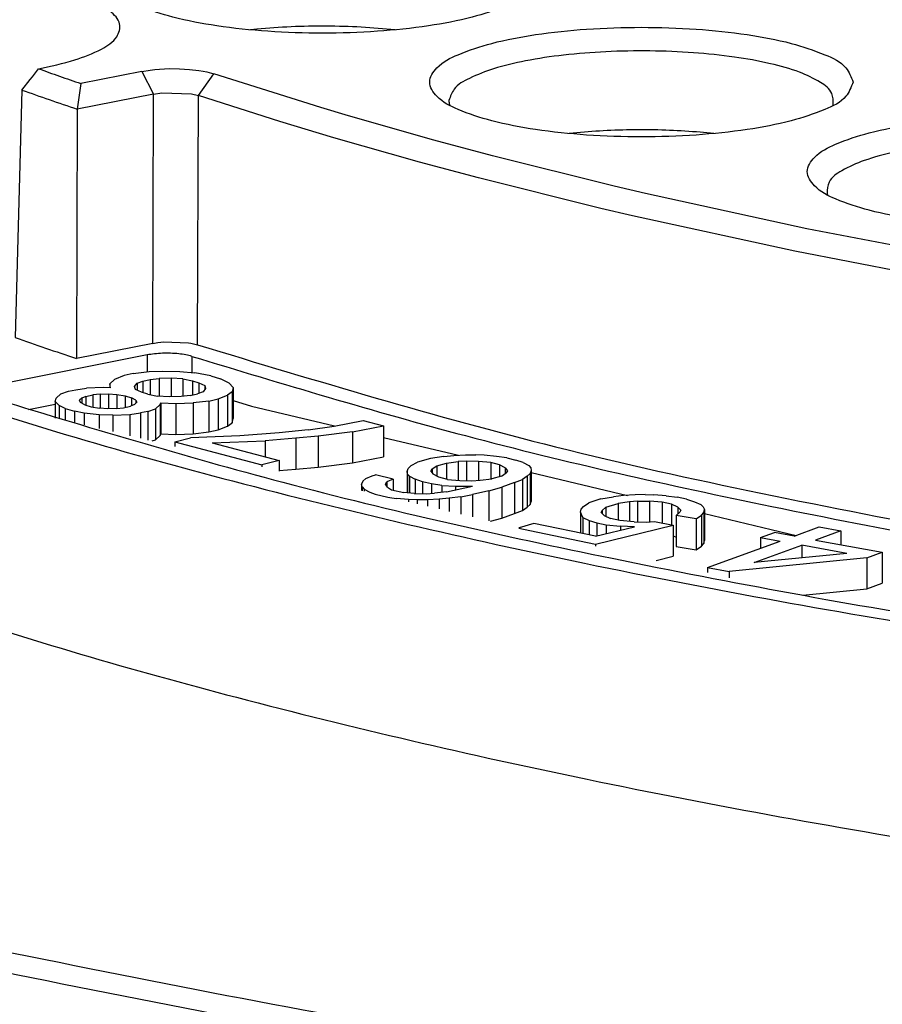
# Model space of a CAD drawing. Header units: inches. Extents: x -399 to 442, y -299 to 295.
# Tile 32 of 138: x -156 to -145, y 172 to 184. Entities that reach past the tile are written whole.
import ezdxf

# ---------------------------------------------------------------- set-up
doc = ezdxf.new("R2010")
doc.units = ezdxf.units.IN

# ---------------------------------------------------------------- blocks, each defined once
blk = doc.blocks.new('N2390-20301_4__108', base_point=(-200.267, 215.459))
at = {"color": 7, "linetype": 'Continuous'}
for p, q in [((-190.7, 229.871), (-190.801, 229.86)), ((-188.544, 229.86), (-188.547, 229.861)), ((-194.233, 229.087), (-194.2, 229.129)), ((-194.2, 229.129), (-194.105, 229.254)), ((-192.496, 229.212), (-193.444, 229.023)), ((-192.496, 229.212), (-192.364, 229.233)), ((-192.364, 229.233), (-192.291, 229.241)), ((-192.291, 229.241), (-192.216, 229.248)), ((-192.216, 229.248), (-192.061, 229.255)), ((-192.061, 229.255), (-191.904, 229.253)), ((-191.904, 229.253), (-191.75, 229.244)), ((-191.75, 229.244), (-191.606, 229.228)), ((-191.606, 229.228), (-191.54, 229.217)), ((-191.54, 229.217), (-191.478, 229.204)), ((-191.478, 229.204), (-191.371, 229.174)), ((-189.702, 228.647), (-191.371, 229.174)), ((-194.364, 228.922), (-194.233, 229.087)), ((-193.444, 229.023), (-193.502, 228.623)), ((-194.364, 228.922), (-194.467, 225.064)), ((-192.31, 228.859), (-193.502, 228.623)), ((-192.31, 228.859), (-192.182, 228.878)), ((-192.182, 228.878), (-191.718, 228.862)), ((-191.718, 228.862), (-191.612, 228.836)), ((-190.345, 228.431), (-191.612, 228.836)), ((-187.697, 228.696), (-187.692, 228.682)), ((-181.719, 228.684), (-181.717, 228.691)), ((-193.502, 228.623), (-193.514, 224.733)), ((-189.271, 228.518), (-189.702, 228.647)), ((-187.941, 228.14), (-189.271, 228.518)), ((-189.5, 228.176), (-190.345, 228.431)), ((-185.714, 228.256), (-185.832, 228.243)), ((-183.575, 228.243), (-183.79, 228.264)), ((-188.163, 227.796), (-189.5, 228.176)), ((-187.026, 227.896), (-187.941, 228.14)), ((-187.243, 227.55), (-188.163, 227.796)), ((-185.13, 227.423), (-187.026, 227.896)), ((-185.337, 227.075), (-187.243, 227.55)), ((-184.643, 227.308), (-185.13, 227.423)), ((-182.127, 226.758), (-184.643, 227.308)), ((-181.813, 227.305), (-181.806, 227.286)), ((-184.847, 226.96), (-185.337, 227.075)), ((-182.317, 226.407), (-184.847, 226.96)), ((-179.49, 226.248), (-182.127, 226.758)), ((-179.666, 225.893), (-182.317, 226.407)), ((-192.323, 224.97), (-192.244, 224.983)), ((-192.244, 224.983), (-192.195, 224.988)), ((-192.195, 224.988), (-192.156, 224.992)), ((-192.156, 224.992), (-191.765, 224.979)), ((-192.323, 224.97), (-193.514, 224.733)), ((-191.765, 224.979), (-191.73, 224.973)), ((-191.73, 224.973), (-191.688, 224.965)), ((-191.688, 224.965), (-191.624, 224.947)), ((-192.41, 224.79), (-194.79, 224.317)), ((-192.628, 224.5), (-192.38, 224.529)), ((-192.38, 224.529), (-192.165, 224.539)), ((-192.165, 224.539), (-191.9, 224.534)), ((-191.9, 224.534), (-191.668, 224.509)), ((-192.993, 224.341), (-192.92, 224.409)), ((-192.77, 224.468), (-192.92, 224.409)), ((-192.628, 224.5), (-192.77, 224.468)), ((-192.565, 224.347), (-192.476, 224.38)), ((-192.476, 224.38), (-192.363, 224.405)), ((-192.476, 224.38), (-192.476, 224.201)), ((-192.363, 224.405), (-192.225, 224.423)), ((-192.363, 224.405), (-192.363, 224.171)), ((-192.038, 224.426), (-192.225, 224.423)), ((-192.225, 224.423), (-192.225, 224.147)), ((-191.854, 224.416), (-192.038, 224.426)), ((-192.038, 224.426), (-192.038, 224.138)), ((-191.854, 224.416), (-191.704, 224.385)), ((-191.854, 224.416), (-191.854, 224.144)), ((-191.704, 224.385), (-191.606, 224.356)), ((-191.704, 224.385), (-191.704, 224.168)), ((-191.416, 224.462), (-191.668, 224.509)), ((-191.416, 224.462), (-191.269, 224.418)), ((-191.13, 224.347), (-191.269, 224.418)), ((-193.756, 224.184), (-193.638, 224.223)), ((-193.638, 224.223), (-193.524, 224.248)), ((-193.524, 224.248), (-193.358, 224.273)), ((-193.09, 224.281), (-193.358, 224.273)), ((-192.984, 224.279), (-193.09, 224.281)), ((-192.984, 224.279), (-192.993, 224.341)), ((-192.993, 224.341), (-192.993, 224.279)), ((-192.606, 224.3), (-192.565, 224.347)), ((-192.593, 224.251), (-192.606, 224.3)), ((-192.499, 224.208), (-192.593, 224.251)), ((-192.565, 224.347), (-192.565, 224.239)), ((-191.539, 224.217), (-191.628, 224.184)), ((-191.606, 224.356), (-191.512, 224.313)), ((-191.606, 224.356), (-191.606, 224.193)), ((-191.499, 224.264), (-191.539, 224.217)), ((-191.512, 224.313), (-191.499, 224.264)), ((-191.512, 224.313), (-191.512, 224.25)), ((-191.088, 224.215), (-191.156, 224.162)), ((-191.068, 224.284), (-191.13, 224.347)), ((-191.068, 224.284), (-191.088, 224.215)), ((-191.088, 224.215), (-191.088, 223.732)), ((-191.068, 224.284), (-191.068, 223.801)), ((-193.844, 224.062), (-193.828, 224.117)), ((-193.782, 223.999), (-193.844, 224.062)), ((-193.844, 224.062), (-193.844, 223.806)), ((-193.828, 224.117), (-193.756, 224.184)), ((-193.43, 224.116), (-193.466, 224.082)), ((-193.449, 224.047), (-193.466, 224.082)), ((-193.369, 224.142), (-193.43, 224.116)), ((-193.43, 224.116), (-193.43, 224.037)), ((-193.369, 224.142), (-193.255, 224.168)), ((-193.369, 224.142), (-193.369, 224.008)), ((-193.145, 224.179), (-193.255, 224.168)), ((-193.255, 224.168), (-193.255, 223.977)), ((-193.145, 224.179), (-193.011, 224.183)), ((-193.145, 224.179), (-193.145, 223.958)), ((-193.011, 224.183), (-192.881, 224.174)), ((-193.011, 224.183), (-193.011, 223.95)), ((-192.881, 224.174), (-192.755, 224.151)), ((-192.881, 224.174), (-192.881, 223.955)), ((-192.755, 224.151), (-192.657, 224.122)), ((-192.755, 224.151), (-192.755, 223.972)), ((-192.587, 224.086), (-192.657, 224.122)), ((-192.657, 224.122), (-192.657, 223.996)), ((-192.587, 224.086), (-192.571, 224.051)), ((-192.587, 224.086), (-192.587, 224.036)), ((-192.401, 224.179), (-192.499, 224.208)), ((-192.401, 224.179), (-192.25, 224.148)), ((-192.067, 224.138), (-192.25, 224.148)), ((-191.88, 224.141), (-192.067, 224.138)), ((-191.742, 224.159), (-191.88, 224.141)), ((-191.742, 224.159), (-191.628, 224.184)), ((-191.448, 224.071), (-191.696, 224.041)), ((-191.448, 224.071), (-191.306, 224.103)), ((-191.448, 224.071), (-191.448, 223.588)), ((-191.306, 224.103), (-191.156, 224.162)), ((-191.306, 224.103), (-191.306, 223.62)), ((-191.156, 224.162), (-191.156, 223.679)), ((-191.068, 224.08), (-190.782, 223.989)), ((-194.262, 223.939), (-193.844, 224.022)), ((-193.688, 223.956), (-193.782, 223.999)), ((-193.782, 223.999), (-193.782, 223.792)), ((-193.688, 223.956), (-193.541, 223.912)), ((-193.688, 223.956), (-193.688, 223.769)), ((-193.391, 223.881), (-193.541, 223.912)), ((-193.541, 223.912), (-193.541, 223.735)), ((-193.38, 224.012), (-193.449, 224.047)), ((-193.38, 224.012), (-193.282, 223.982)), ((-193.282, 223.982), (-193.155, 223.959)), ((-193.025, 223.95), (-193.155, 223.959)), ((-192.891, 223.954), (-193.025, 223.95)), ((-192.891, 223.954), (-192.781, 223.966)), ((-192.781, 223.966), (-192.668, 223.991)), ((-192.607, 224.017), (-192.668, 223.991)), ((-192.571, 224.051), (-192.607, 224.017)), ((-192.398, 223.91), (-192.512, 223.885)), ((-192.398, 223.91), (-192.281, 223.949)), ((-192.398, 223.91), (-192.398, 223.463)), ((-192.208, 224.017), (-192.281, 223.949)), ((-192.281, 223.949), (-192.281, 223.466)), ((-192.208, 224.017), (-192.2, 224.044)), ((-192.208, 224.017), (-192.208, 223.534)), ((-192.2, 224.044), (-191.964, 224.033)), ((-192.2, 224.044), (-192.2, 223.561)), ((-191.964, 224.033), (-191.696, 224.041)), ((-191.964, 224.033), (-191.964, 223.55)), ((-191.696, 224.041), (-191.696, 223.558)), ((-190.782, 223.989), (-189.488, 223.683)), ((-193.158, 223.856), (-193.391, 223.881)), ((-193.391, 223.881), (-193.391, 223.699)), ((-192.947, 223.852), (-193.158, 223.856)), ((-193.158, 223.856), (-193.158, 223.644)), ((-192.947, 223.852), (-192.679, 223.861)), ((-192.947, 223.852), (-192.947, 223.594)), ((-192.679, 223.861), (-192.512, 223.885)), ((-192.679, 223.861), (-192.679, 223.53)), ((-192.512, 223.885), (-192.512, 223.49)), ((-191.088, 223.732), (-191.068, 223.801)), ((-189.498, 223.681), (-189.041, 223.768)), ((-189.041, 223.768), (-188.729, 223.684)), ((-191.448, 223.588), (-191.306, 223.62)), ((-191.306, 223.62), (-191.156, 223.679)), ((-191.156, 223.679), (-191.088, 223.732)), ((-189.899, 223.621), (-190.353, 223.575)), ((-189.899, 223.621), (-189.498, 223.681)), ((-189.212, 223.59), (-188.729, 223.684)), ((-188.729, 223.684), (-188.729, 223.201)), ((-192.335, 223.448), (-192.281, 223.466)), ((-192.281, 223.466), (-192.208, 223.534)), ((-192.208, 223.534), (-192.2, 223.561)), ((-192.2, 223.561), (-191.964, 223.55)), ((-191.98, 223.437), (-191.737, 223.498)), ((-191.964, 223.55), (-191.696, 223.558)), ((-190.966, 223.529), (-191.737, 223.498)), ((-191.696, 223.558), (-191.448, 223.588)), ((-191.397, 223.421), (-190.573, 223.452)), ((-190.353, 223.575), (-190.966, 223.529)), ((-190.093, 223.491), (-190.573, 223.452)), ((-190.573, 223.452), (-190.573, 223.201)), ((-189.747, 223.524), (-190.093, 223.491)), ((-190.093, 223.491), (-190.093, 223.008)), ((-189.212, 223.59), (-189.747, 223.524)), ((-189.747, 223.524), (-189.747, 223.041)), ((-189.212, 223.59), (-189.212, 223.107)), ((-188.729, 223.502), (-187.559, 223.225)), ((-191.98, 223.437), (-190.624, 223.075)), ((-191.98, 223.437), (-191.98, 223.364)), ((-191.397, 223.421), (-190.354, 223.142)), ((-190.354, 223.142), (-190.624, 223.075)), ((-190.354, 223.142), (-190.354, 222.979)), ((-189.212, 223.107), (-188.729, 223.201)), ((-187.995, 223.176), (-188.198, 223.119)), ((-187.788, 223.206), (-187.995, 223.176)), ((-187.788, 223.206), (-187.632, 223.221)), ((-187.632, 223.221), (-187.447, 223.23)), ((-187.447, 223.23), (-187.288, 223.232)), ((-187.155, 223.227), (-187.288, 223.232)), ((-186.966, 223.208), (-187.155, 223.227)), ((-186.802, 223.183), (-186.966, 223.208)), ((-186.802, 223.183), (-186.664, 223.15)), ((-186.551, 223.11), (-186.664, 223.15)), ((-190.624, 223.075), (-190.624, 223.043)), ((-190.354, 222.987), (-190.093, 223.008)), ((-190.093, 223.008), (-189.747, 223.041)), ((-189.747, 223.041), (-189.212, 223.107)), ((-188.358, 222.973), (-188.34, 223.021)), ((-188.34, 223.021), (-188.294, 223.063)), ((-188.294, 223.063), (-188.198, 223.119)), ((-187.988, 222.977), (-187.967, 223.011)), ((-187.967, 223.011), (-187.896, 223.06)), ((-187.967, 223.011), (-187.967, 222.949)), ((-187.896, 223.06), (-187.744, 223.103)), ((-187.896, 223.06), (-187.896, 222.899)), ((-187.744, 223.103), (-187.562, 223.126)), ((-187.744, 223.103), (-187.744, 222.853)), ((-187.431, 223.134), (-187.562, 223.126)), ((-187.562, 223.126), (-187.562, 222.833)), ((-187.431, 223.134), (-187.431, 222.828)), ((-187.244, 223.13), (-187.431, 223.134)), ((-187.055, 223.111), (-187.244, 223.13)), ((-187.244, 223.13), (-187.244, 222.833)), ((-186.917, 223.078), (-187.055, 223.111)), ((-187.055, 223.111), (-187.055, 222.855)), ((-186.829, 223.031), (-186.917, 223.078)), ((-186.917, 223.078), (-186.917, 222.892)), ((-186.829, 223.031), (-186.794, 222.984)), ((-186.829, 223.031), (-186.829, 222.939)), ((-186.551, 223.11), (-186.463, 223.063)), ((-186.463, 223.063), (-186.431, 223.029)), ((-186.423, 222.988), (-186.442, 222.94)), ((-186.431, 223.029), (-186.423, 222.988)), ((-186.423, 222.988), (-186.423, 222.505)), ((-189.049, 222.82), (-189.003, 222.862)), ((-189.003, 222.862), (-188.904, 222.904)), ((-188.904, 222.904), (-188.853, 222.919)), ((-188.577, 222.853), (-188.853, 222.919)), ((-188.577, 222.853), (-188.676, 222.811)), ((-188.577, 222.853), (-188.577, 222.682)), ((-188.351, 222.931), (-188.358, 222.973)), ((-188.358, 222.973), (-188.358, 222.639)), ((-188.319, 222.897), (-188.351, 222.931)), ((-188.351, 222.931), (-188.351, 222.638)), ((-188.319, 222.897), (-188.231, 222.85)), ((-188.319, 222.897), (-188.319, 222.636)), ((-188.118, 222.81), (-188.231, 222.85)), ((-188.231, 222.85), (-188.231, 222.63)), ((-187.988, 222.977), (-187.953, 222.929)), ((-187.865, 222.882), (-187.953, 222.929)), ((-187.727, 222.849), (-187.865, 222.882)), ((-187.727, 222.849), (-187.538, 222.831)), ((-187.538, 222.831), (-187.351, 222.826)), ((-187.351, 222.826), (-187.22, 222.835)), ((-187.22, 222.835), (-187.038, 222.857)), ((-186.886, 222.9), (-187.038, 222.857)), ((-186.886, 222.9), (-186.815, 222.949)), ((-186.794, 222.984), (-186.815, 222.949)), ((-186.683, 222.8), (-186.559, 222.849)), ((-186.488, 222.898), (-186.559, 222.849)), ((-186.559, 222.849), (-186.559, 222.366)), ((-186.442, 222.94), (-186.488, 222.898)), ((-186.488, 222.898), (-186.488, 222.415)), ((-186.442, 222.94), (-186.442, 222.457)), ((-186.423, 222.956), (-184.921, 222.599)), ((-189.049, 222.82), (-189.067, 222.772)), ((-189.06, 222.731), (-189.067, 222.772)), ((-189.067, 222.772), (-189.067, 222.673)), ((-189.06, 222.731), (-189.028, 222.697)), ((-189.06, 222.731), (-189.06, 222.672)), ((-189.028, 222.697), (-188.94, 222.65)), ((-189.028, 222.697), (-189.028, 222.664)), ((-188.696, 222.776), (-188.676, 222.811)), ((-188.662, 222.729), (-188.696, 222.776)), ((-188.676, 222.811), (-188.676, 222.748)), ((-188.662, 222.729), (-188.601, 222.688)), ((-188.601, 222.688), (-188.408, 222.642)), ((-187.98, 222.778), (-188.118, 222.81)), ((-188.118, 222.81), (-188.118, 222.627)), ((-187.816, 222.752), (-187.98, 222.778)), ((-187.98, 222.778), (-187.98, 222.631)), ((-187.816, 222.752), (-187.602, 222.741)), ((-187.816, 222.752), (-187.816, 222.648)), ((-187.747, 222.657), (-187.337, 222.744)), ((-187.602, 222.741), (-187.337, 222.744)), ((-187.602, 222.741), (-187.602, 222.688)), ((-187.086, 222.671), (-186.883, 222.729)), ((-186.683, 222.8), (-186.883, 222.729)), ((-186.883, 222.729), (-186.883, 222.246)), ((-186.683, 222.8), (-186.683, 222.317)), ((-188.94, 222.65), (-188.897, 222.633)), ((-188.94, 222.65), (-188.94, 222.643)), ((-188.897, 222.633), (-188.855, 222.616)), ((-188.855, 222.616), (-188.661, 222.571)), ((-188.661, 222.571), (-188.594, 222.561)), ((-188.594, 222.561), (-188.525, 222.552)), ((-188.336, 222.533), (-188.525, 222.552)), ((-188.525, 222.552), (-188.525, 222.545)), ((-188.246, 222.63), (-188.408, 222.642)), ((-188.202, 222.528), (-188.336, 222.533)), ((-188.336, 222.533), (-188.336, 222.5)), ((-188.246, 222.63), (-188.06, 222.626)), ((-188.043, 222.53), (-188.202, 222.528)), ((-188.202, 222.528), (-188.202, 222.468)), ((-188.06, 222.626), (-187.929, 222.634)), ((-187.859, 222.539), (-188.043, 222.53)), ((-188.043, 222.53), (-188.043, 222.431)), ((-187.747, 222.657), (-187.929, 222.634)), ((-187.703, 222.554), (-187.859, 222.539)), ((-187.859, 222.539), (-187.859, 222.387)), ((-187.521, 222.577), (-187.703, 222.554)), ((-187.703, 222.554), (-187.703, 222.35)), ((-187.521, 222.577), (-187.341, 222.613)), ((-187.521, 222.577), (-187.521, 222.307)), ((-187.086, 222.671), (-187.341, 222.613)), ((-187.341, 222.613), (-187.341, 222.264)), ((-187.086, 222.671), (-187.086, 222.203)), ((-185.339, 222.544), (-185.527, 222.483)), ((-185.339, 222.544), (-185.139, 222.577)), ((-184.986, 222.595), (-185.139, 222.577)), ((-184.804, 222.607), (-184.986, 222.595)), ((-184.646, 222.611), (-184.804, 222.607)), ((-184.646, 222.611), (-184.512, 222.608)), ((-184.319, 222.593), (-184.512, 222.608)), ((-184.319, 222.593), (-184.149, 222.57)), ((-184.003, 222.539), (-184.149, 222.57)), ((-184.003, 222.539), (-183.881, 222.501)), ((-186.559, 222.366), (-186.488, 222.415)), ((-186.488, 222.415), (-186.442, 222.457)), ((-186.442, 222.457), (-186.423, 222.505)), ((-185.653, 222.335), (-185.646, 222.384)), ((-185.646, 222.384), (-185.61, 222.426)), ((-185.61, 222.426), (-185.527, 222.483)), ((-185.319, 222.365), (-185.259, 222.415)), ((-185.259, 222.415), (-185.071, 222.475)), ((-185.259, 222.415), (-185.259, 222.271)), ((-184.894, 222.501), (-185.071, 222.475)), ((-185.071, 222.475), (-185.071, 222.213)), ((-184.765, 222.511), (-184.894, 222.501)), ((-184.894, 222.501), (-184.894, 222.193)), ((-184.765, 222.511), (-184.578, 222.51)), ((-184.765, 222.511), (-184.765, 222.185)), ((-184.385, 222.494), (-184.578, 222.51)), ((-184.578, 222.51), (-184.578, 222.188)), ((-184.239, 222.464), (-184.385, 222.494)), ((-184.385, 222.494), (-184.385, 222.17)), ((-184.14, 222.418), (-184.239, 222.464)), ((-184.239, 222.464), (-184.239, 222.139)), ((-184.094, 222.371), (-184.14, 222.418)), ((-184.14, 222.418), (-184.14, 222.308)), ((-184.094, 222.371), (-184.107, 222.336)), ((-183.881, 222.501), (-183.782, 222.455)), ((-183.742, 222.422), (-183.782, 222.455)), ((-183.742, 222.422), (-183.725, 222.381)), ((-183.732, 222.333), (-183.725, 222.381)), ((-183.725, 222.381), (-183.725, 221.898)), ((-187.056, 222.197), (-186.883, 222.246)), ((-186.883, 222.246), (-186.683, 222.317)), ((-186.683, 222.317), (-186.559, 222.366)), ((-185.62, 222.253), (-185.653, 222.335)), ((-185.653, 222.335), (-185.653, 222.011)), ((-185.62, 222.253), (-185.521, 222.208)), ((-185.62, 222.253), (-185.62, 222.004)), ((-185.331, 222.33), (-185.319, 222.365)), ((-185.331, 222.33), (-185.285, 222.283)), ((-185.319, 222.365), (-185.319, 222.317)), ((-185.285, 222.283), (-185.186, 222.237)), ((-185.041, 222.207), (-185.186, 222.237)), ((-184.107, 222.336), (-184.166, 222.286)), ((-183.851, 222.233), (-184.166, 222.286)), ((-184.166, 222.286), (-184.166, 221.803)), ((-183.851, 222.233), (-183.768, 222.29)), ((-183.851, 222.233), (-183.851, 221.75)), ((-183.768, 222.29), (-183.732, 222.333)), ((-183.768, 222.29), (-183.768, 221.807)), ((-183.732, 222.333), (-183.732, 221.85)), ((-183.725, 222.316), (-182.294, 221.976)), ((-186.61, 222.091), (-186.618, 222.088)), ((-186.618, 222.088), (-186.443, 222.051)), ((-186.383, 222.163), (-186.61, 222.091)), ((-185.42, 221.962), (-186.383, 222.163)), ((-185.521, 222.208), (-185.521, 221.983)), ((-185.521, 222.208), (-185.399, 222.17)), ((-185.423, 221.838), (-184.21, 222.133)), ((-185.42, 221.962), (-184.814, 222.11)), ((-185.399, 222.17), (-185.253, 222.139)), ((-185.399, 222.17), (-185.399, 221.967)), ((-185.253, 222.139), (-185.031, 222.118)), ((-185.253, 222.139), (-185.253, 222.003)), ((-184.818, 222.185), (-185.041, 222.207)), ((-184.814, 222.11), (-185.031, 222.118)), ((-185.031, 222.118), (-185.031, 222.057)), ((-184.818, 222.185), (-184.631, 222.184)), ((-184.631, 222.184), (-184.502, 222.194)), ((-184.502, 222.194), (-184.21, 222.133)), ((-184.21, 222.133), (-184.21, 221.65)), ((-182.326, 221.965), (-181.934, 222.107)), ((-181.934, 222.107), (-181.598, 222.045)), ((-186.443, 222.051), (-185.423, 221.838)), ((-184.21, 221.967), (-184.166, 221.947)), ((-182.849, 221.942), (-182.631, 222.021)), ((-182.849, 221.942), (-182.543, 221.886)), ((-182.849, 221.942), (-182.849, 221.775)), ((-182.326, 221.965), (-182.631, 222.021)), ((-181.598, 222.045), (-181.99, 221.903)), ((-181.598, 222.045), (-181.598, 221.831)), ((-185.423, 221.838), (-185.423, 221.809)), ((-184.166, 221.803), (-183.851, 221.75)), ((-183.851, 221.75), (-183.768, 221.807)), ((-183.768, 221.807), (-183.732, 221.85)), ((-183.732, 221.85), (-183.725, 221.898)), ((-183.674, 221.475), (-182.543, 221.886)), ((-182.947, 221.555), (-182.207, 221.824)), ((-181.505, 221.695), (-182.207, 221.824)), ((-182.207, 221.824), (-182.207, 221.627)), ((-181.99, 221.903), (-180.951, 221.712)), ((-184.478, 221.585), (-184.21, 221.65)), ((-181.19, 221.625), (-183.338, 221.413)), ((-181.505, 221.695), (-182.947, 221.555)), ((-181.19, 221.625), (-180.951, 221.712)), ((-181.19, 221.625), (-181.19, 221.142)), ((-180.951, 221.712), (-180.951, 221.229)), ((-183.674, 221.475), (-183.338, 221.413)), ((-183.674, 221.475), (-183.674, 221.394)), ((-183.338, 221.413), (-183.338, 221.315)), ((-182.189, 221.043), (-181.19, 221.142)), ((-181.19, 221.142), (-180.951, 221.229))]:
    blk.add_line(p, q, dxfattribs=at)
at = {"color": 1, "linetype": 'Continuous'}
for p, q in [((-192.496, 229.212), (-192.31, 228.859)), ((-191.612, 228.836), (-191.371, 229.174)), ((-192.323, 224.97), (-192.31, 228.859)), ((-191.624, 224.947), (-191.612, 228.836)), ((-192.41, 224.79), (-192.41, 224.526)), ((-191.714, 224.768), (-191.714, 224.514))]:
    blk.add_line(p, q, dxfattribs=at)
at = {"color": 7, "linetype": 'Continuous'}
for points, knots in [([(-186.375, 230.663), (-186.406, 230.742), (-186.486, 230.945), (-186.874, 231.121), (-187.381, 231.292), (-188.06, 231.417), (-188.838, 231.499), (-189.676, 231.526), (-190.512, 231.499), (-191.293, 231.417), (-191.966, 231.292), (-192.488, 231.121), (-192.842, 230.945), (-193.027, 230.663), (-192.842, 230.38), (-192.488, 230.204), (-191.966, 230.033), (-191.293, 229.908), (-190.512, 229.826), (-189.676, 229.799), (-188.838, 229.826), (-188.06, 229.908), (-187.381, 230.033), (-186.874, 230.204), (-186.486, 230.38), (-186.406, 230.583), (-186.375, 230.663)], [0, 0, 0, 0, 0.248013, 0.63675, 1.190211, 1.887011, 2.687469, 3.542067, 4.396665, 5.197123, 5.893923, 6.447384, 6.83612, 7.084134, 7.332147, 7.720883, 8.274345, 8.971144, 9.771602, 10.626201, 11.480799, 12.281257, 12.978057, 13.531518, 13.920254, 14.168267, 14.168267, 14.168267, 14.168267]), ([(-194.105, 229.254), (-193.914, 229.294), (-193.576, 229.364), (-193.164, 229.528), (-192.879, 229.701), (-192.802, 229.978), (-193.024, 230.197), (-193.366, 230.359), (-193.867, 230.505), (-194.491, 230.614), (-195.204, 230.682), (-195.961, 230.702), (-196.716, 230.678), (-197.209, 230.617), (-197.448, 230.587)], [0, 0, 0, 0, 0.583155, 1.032037, 1.337272, 1.542941, 1.791266, 2.173889, 2.698507, 3.343313, 4.073211, 4.84572, 5.614974, 6.335361, 6.335361, 6.335361, 6.335361]), ([(-188.547, 229.861), (-188.722, 229.876), (-189.079, 229.908), (-189.62, 229.921), (-190.163, 229.913), (-190.523, 229.885), (-190.7, 229.871)], [0, 0, 0, 0, 0.528043, 1.074949, 1.623602, 2.15682, 2.15682, 2.15682, 2.15682]), ([(-181.406, 229.046), (-181.437, 229.125), (-181.517, 229.328), (-181.904, 229.504), (-182.412, 229.675), (-183.09, 229.8), (-183.869, 229.882), (-184.706, 229.909), (-185.543, 229.882), (-186.323, 229.8), (-186.996, 229.675), (-187.518, 229.504), (-187.873, 229.328), (-188.058, 229.046), (-187.873, 228.763), (-187.518, 228.587), (-186.996, 228.416), (-186.323, 228.291), (-185.543, 228.209), (-184.706, 228.182), (-183.869, 228.209), (-183.09, 228.291), (-182.412, 228.416), (-181.904, 228.587), (-181.517, 228.763), (-181.437, 228.966), (-181.406, 229.046)], [0, 0, 0, 0, 0.248013, 0.63675, 1.190211, 1.887011, 2.687469, 3.542067, 4.396665, 5.197123, 5.893923, 6.447384, 6.83612, 7.084134, 7.332147, 7.720883, 8.274345, 8.971144, 9.771602, 10.626201, 11.480799, 12.281257, 12.978057, 13.531518, 13.920254, 14.168267, 14.168267, 14.168267, 14.168267]), ([(-181.717, 228.691), (-181.716, 228.753), (-181.715, 228.903), (-181.95, 229.074), (-182.27, 229.221), (-182.726, 229.348), (-183.278, 229.446), (-183.907, 229.511), (-184.576, 229.538), (-185.252, 229.526), (-185.9, 229.475), (-186.484, 229.389), (-186.982, 229.273), (-187.351, 229.129), (-187.629, 228.979), (-187.684, 228.822), (-187.706, 228.759)], [0, 0, 0, 0, 0.179458, 0.427051, 0.788013, 1.262169, 1.832458, 2.473253, 3.153863, 3.84097, 4.500842, 5.101511, 5.615087, 6.020663, 6.309883, 6.504943, 6.504943, 6.504943, 6.504943]), ([(-194.105, 229.254), (-193.996, 229.215), (-193.776, 229.137), (-193.555, 229.061), (-193.444, 229.023)], [0, 0, 0, 0, 0.3479994, 0.6997725, 0.6997725, 0.6997725, 0.6997725]), ([(-194.364, 228.922), (-194.222, 228.871), (-193.935, 228.77), (-193.647, 228.672), (-193.502, 228.623)], [0, 0, 0, 0, 0.4534354, 0.9132205, 0.9132205, 0.9132205, 0.9132205]), ([(-187.706, 228.759), (-187.706, 228.749), (-187.705, 228.727), (-187.7, 228.706), (-187.697, 228.696)], [0, 0, 0, 0, 0.03172979, 0.0641077, 0.0641077, 0.0641077, 0.0641077]), ([(-175.52, 227.65), (-175.551, 227.729), (-175.631, 227.932), (-176.019, 228.108), (-176.526, 228.279), (-177.205, 228.404), (-177.983, 228.486), (-178.821, 228.513), (-179.657, 228.486), (-180.438, 228.404), (-181.111, 228.279), (-181.633, 228.108), (-181.987, 227.932), (-182.172, 227.65), (-181.987, 227.367), (-181.633, 227.191), (-181.111, 227.02), (-180.438, 226.895), (-179.657, 226.814), (-178.821, 226.786), (-177.983, 226.814), (-177.205, 226.895), (-176.526, 227.02), (-176.019, 227.191), (-175.631, 227.367), (-175.551, 227.57), (-175.52, 227.65)], [0, 0, 0, 0, 0.248013, 0.63675, 1.190211, 1.887011, 2.687469, 3.542067, 4.396665, 5.197123, 5.893923, 6.447384, 6.83612, 7.084134, 7.332147, 7.720883, 8.274345, 8.971144, 9.771602, 10.626201, 11.480799, 12.281257, 12.978057, 13.531518, 13.920254, 14.168267, 14.168267, 14.168267, 14.168267]), ([(-183.79, 228.264), (-183.949, 228.275), (-184.27, 228.297), (-184.754, 228.304), (-185.237, 228.293), (-185.556, 228.268), (-185.714, 228.256)], [0, 0, 0, 0, 0.477185, 0.965262, 1.452142, 1.925775, 1.925775, 1.925775, 1.925775]), ([(-175.831, 227.295), (-175.831, 227.359), (-175.832, 227.513), (-176.079, 227.687), (-176.413, 227.836), (-176.89, 227.963), (-177.464, 228.06), (-178.114, 228.122), (-178.802, 228.143), (-179.49, 228.124), (-180.143, 228.065), (-180.722, 227.969), (-181.205, 227.843), (-181.546, 227.695), (-181.8, 227.525), (-181.809, 227.369), (-181.813, 227.305)], [0, 0, 0, 0, 0.183864, 0.440947, 0.817357, 1.311446, 1.903992, 2.566825, 3.266557, 3.967269, 4.632977, 5.230089, 5.730079, 6.1131, 6.376109, 6.561254, 6.561254, 6.561254, 6.561254]), ([(-200.061, 225.86), (-198.691, 225.308), (-195.756, 224.126), (-190.904, 222.732), (-185.436, 221.457), (-179.409, 220.374), (-172.917, 219.467), (-168.432, 219.052), (-166.132, 218.838)], [0, 0, 0, 0, 4.428586, 9.486324, 15.122027, 21.269496, 27.851132, 34.78055, 34.78055, 34.78055, 34.78055]), ([(-194.467, 225.064), (-194.31, 225.008), (-193.993, 224.896), (-193.675, 224.788), (-193.514, 224.733)], [0, 0, 0, 0, 0.500145, 1.008019, 1.008019, 1.008019, 1.008019]), ([(-191.624, 224.947), (-189.772, 224.387), (-185.823, 223.192), (-181.772, 222.413), (-179.62, 221.999)], [0, 0, 0, 0, 5.801004, 12.368178, 12.368178, 12.368178, 12.368178]), ([(-191.714, 224.768), (-191.745, 224.776), (-191.812, 224.794), (-191.923, 224.809), (-192.046, 224.817), (-192.172, 224.816), (-192.294, 224.809), (-192.373, 224.796), (-192.41, 224.79)], [0, 0, 0, 0, 0.0955948, 0.2093943, 0.3346843, 0.4637576, 0.5885978, 0.7015353, 0.7015353, 0.7015353, 0.7015353]), ([(-191.714, 224.768), (-190.297, 224.339), (-187.315, 223.436), (-182.543, 222.368), (-177.333, 221.407), (-173.702, 220.923), (-171.829, 220.674)], [0, 0, 0, 0, 4.440069, 9.343505, 14.659724, 20.330144, 20.330144, 20.330144, 20.330144]), ([(-194.877, 224.134), (-193.355, 223.672), (-190.152, 222.702), (-185.023, 221.554), (-179.422, 220.521), (-175.518, 220.001), (-173.503, 219.733)], [0, 0, 0, 0, 4.769753, 10.039709, 15.755094, 21.852433, 21.852433, 21.852433, 21.852433]), ([(-199.973, 222.471), (-198.607, 221.922), (-195.68, 220.747), (-190.844, 219.359), (-185.396, 218.088), (-179.392, 217.01), (-172.927, 216.106), (-168.461, 215.69), (-166.17, 215.477)], [0, 0, 0, 0, 4.416364, 9.457334, 15.072131, 21.195171, 27.749615, 34.649942, 34.649942, 34.649942, 34.649942])]:
    blk.add_open_spline(points, degree=3, knots=knots, dxfattribs=at)
blk = doc.blocks.new('N2390-20304_adpater_plate__112', base_point=(-207.43, 197.387))
at = {"color": 7, "linetype": 'Continuous'}
for points, knots in [([(-195.919, 215.752), (-193.387, 215.234), (-188.125, 214.157), (-182.801, 213.444), (-180.039, 213.074)], [0, 0, 0, 0, 7.751046, 16.107798, 16.107798, 16.107798, 16.107798]), ([(-196.122, 215.47), (-193.576, 214.948), (-188.282, 213.864), (-182.927, 213.146), (-180.148, 212.774)], [0, 0, 0, 0, 7.796356, 16.204251, 16.204251, 16.204251, 16.204251])]:
    blk.add_open_spline(points, degree=3, knots=knots, dxfattribs=at)
blk = doc.blocks.new('N2390-20304__113', base_point=(-207.43, 197.387))
blk.add_blockref('N2390-20304_adpater_plate__112', (-207.43, 197.387))
blk = doc.blocks.new('N2390-60301__120', base_point=(-230.231, 166.276))
for name, p in [('N2390-20304__113', (-207.43, 197.387)), ('N2390-20301_4__108', (-200.267, 215.459))]:
    blk.add_blockref(name, p)
blk = doc.blocks.new('N2494-90112__127', base_point=(-386.375, -319.122))
blk.add_blockref('N2390-60301__120', (-230.231, 166.276))
blk = doc.blocks.new('gen1', base_point=(-147.5, 38.75))
blk.add_blockref('N2494-90112__127', (-386.375, -319.122))

msp = doc.modelspace()

# ---------------------------------------------------------------- block references
at = {"xscale": 0.8, "yscale": 0.8, "zscale": 0.8}
msp.add_blockref('gen1', (-118, 31), dxfattribs=at)

doc.saveas('drawing.dxf')
